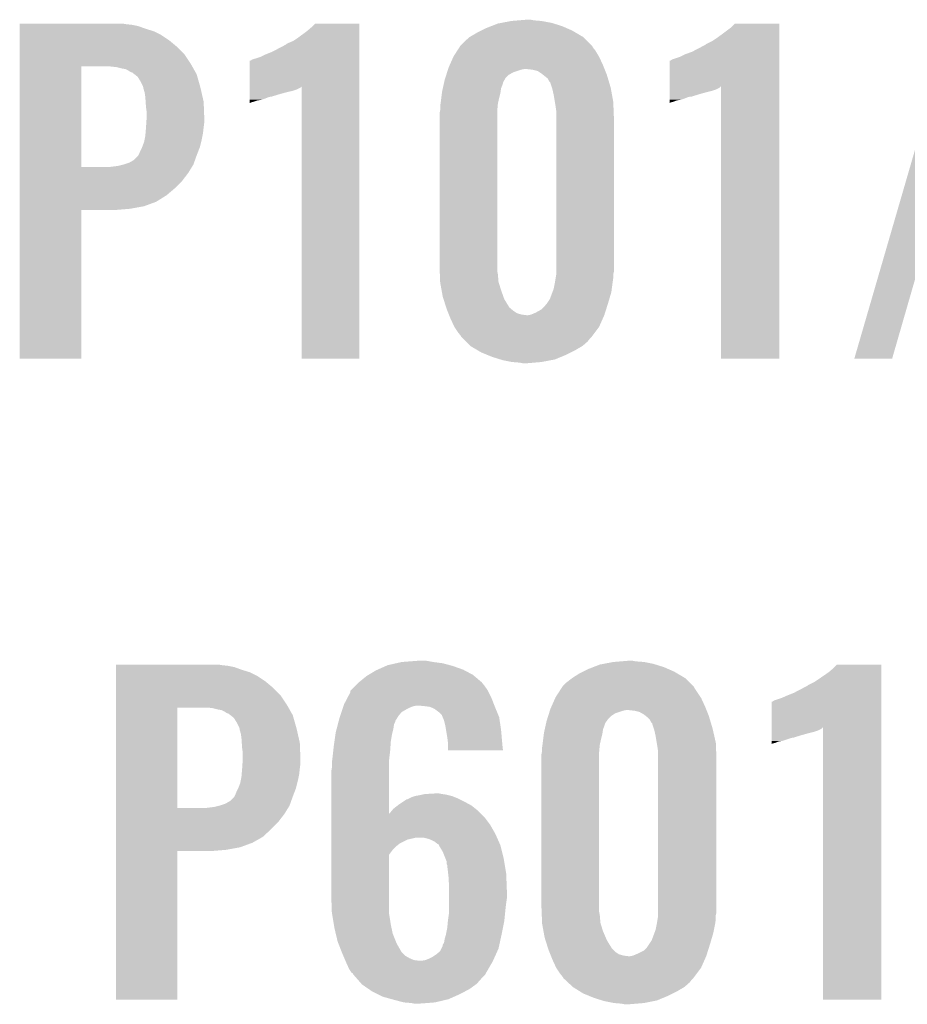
# Model space of a CAD drawing. Extents: x -9 to 122, y -9 to 65.
# Tile 214 of 256: x 103.53 to 107.05, y 23.17 to 27.07. Entities that reach past the tile are written whole.
import ezdxf

# ---------------------------------------------------------------- set-up
doc = ezdxf.new("R2010")
doc.units = 0
doc.layers.add('CLICKER_4_FOR_R7FA4M2A_V100_GTO', color=12, linetype='CONTINUOUS')

msp = doc.modelspace()

# ---------------------------------------------------------------- linework, layer by layer
at = {"layer": 'CLICKER_4_FOR_R7FA4M2A_V100_GTO'}
for points in [[(103.52788, 27.05608), (103.527882, 27.05862), (103.949498, 27.05608), (103.934262, 27.05862)], [(103.52788, 27.05354), (103.52788, 27.05608), (103.972358, 27.05354), (103.949498, 27.05608)], [(103.52788, 27.048458), (103.52788, 27.05354), (103.99776, 27.048458), (103.972358, 27.05354)], [(103.52788, 27.0383), (103.52788, 27.048458), (104.0257, 27.0383), (103.99776, 27.048458)], [(103.52788, 27.02814), (103.52788, 27.0383), (104.05872, 27.02814), (104.0257, 27.0383)], [(104.66578, 27.02814), (104.68356, 27.043378), (104.874058, 27.02814), (104.874058, 27.043378)], [(104.68356, 27.043378), (104.698782, 27.058598), (104.874058, 27.043378), (104.87406, 27.058598)], [(104.698782, 27.058598), (104.698806, 27.05862), (104.87406, 27.058598), (104.698806, 27.05862)], [(105.35666, 27.03068), (105.37698, 27.04084), (105.71734, 27.03068), (105.694118, 27.04084)], [(105.37698, 27.04084), (105.396574, 27.04846), (105.694118, 27.04084), (105.6767, 27.04846)], [(105.396574, 27.04846), (105.422702, 27.05862), (105.6767, 27.04846), (105.64419, 27.05862)], [(105.422702, 27.05862), (105.436036, 27.06116), (105.64419, 27.05862), (105.636062, 27.06116)], [(105.436036, 27.06116), (105.47604, 27.06878), (105.636062, 27.06116), (105.595422, 27.06878)], [(105.47604, 27.06878), (105.506518, 27.07132), (105.595422, 27.06878), (105.56494, 27.07132)], [(105.506518, 27.07132), (105.536998, 27.07386), (105.56494, 27.07132), (105.552242, 27.07386)], [(106.32694, 27.02814), (106.34726, 27.043382), (106.537758, 27.02814), (106.537758, 27.043382)], [(106.34726, 27.043382), (106.362482, 27.058598), (106.537758, 27.043382), (106.53776, 27.058598)], [(106.362482, 27.058598), (106.362506, 27.05862), (106.53776, 27.058598), (106.362506, 27.05862)], [(106.834946, 25.730228), (107.221028, 27.058592), (106.98479, 25.730228), (107.368334, 27.058592)], [(103.52788, 27.012898), (103.52788, 27.02814), (104.089202, 27.012898), (104.05872, 27.02814)], [(103.52788, 26.99258), (103.52788, 27.012898), (104.11968, 26.99258), (104.089202, 27.012898)], [(104.612442, 26.990042), (104.62768, 27.0002), (104.874058, 26.990042), (104.874058, 27.0002)], [(104.62768, 27.0002), (104.66578, 27.02814), (104.874058, 27.0002), (104.874058, 27.02814)], [(105.29062, 26.9875), (105.310936, 27.005278), (105.7783, 26.9875), (105.760522, 27.005278)], [(105.310936, 27.005278), (105.310942, 27.005282), (105.760522, 27.005278), (105.760516, 27.005282)], [(105.310942, 27.005282), (105.34142, 27.02306), (105.760516, 27.005282), (105.730294, 27.02306)], [(105.34142, 27.02306), (105.35666, 27.03068), (105.730294, 27.02306), (105.71734, 27.03068)], [(106.273602, 26.990042), (106.28884, 27.0002), (106.537758, 26.990042), (106.537758, 27.0002)], [(106.28884, 27.0002), (106.32694, 27.02814), (106.537758, 27.0002), (106.537758, 27.02814)], [(103.527878, 26.9367), (103.52788, 26.967182), (104.18064, 26.9367), (104.150158, 26.967182)], [(103.52788, 26.967182), (103.52788, 26.99258), (104.150158, 26.967182), (104.11968, 26.99258)], [(104.528622, 26.94686), (104.58196, 26.974802), (104.874058, 26.94686), (104.874058, 26.974802)], [(104.58196, 26.974802), (104.584504, 26.977342), (104.874058, 26.974802), (104.874058, 26.977342)], [(104.584504, 26.977342), (104.59466, 26.98242), (104.874058, 26.977342), (104.874058, 26.98242)], [(104.59466, 26.98242), (104.612442, 26.990042), (104.874058, 26.98242), (104.874058, 26.990042)], [(105.26223, 26.951938), (105.27045, 26.96464), (105.808782, 26.951938), (105.79862, 26.96464)], [(105.27045, 26.96464), (105.273734, 26.969716), (105.79862, 26.96464), (105.796082, 26.969716)], [(105.273734, 26.969716), (105.275382, 26.972262), (105.796082, 26.969716), (105.793538, 26.972262)], [(105.275382, 26.972262), (105.29062, 26.9875), (105.793538, 26.972262), (105.7783, 26.9875)], [(106.192322, 26.94686), (106.24566, 26.974802), (106.537758, 26.94686), (106.537758, 26.974802)], [(106.24566, 26.974802), (106.248204, 26.977342), (106.537758, 26.974802), (106.537758, 26.977342)], [(106.248204, 26.977342), (106.273602, 26.990042), (106.537758, 26.977342), (106.537758, 26.990042)], [(103.527878, 26.898602), (103.527878, 26.9367), (104.206038, 26.898602), (104.18064, 26.9367)], [(104.44988, 26.916382), (104.46766, 26.92146), (104.874056, 26.916382), (104.874056, 26.92146)], [(104.46766, 26.92146), (104.4829, 26.92654), (104.874056, 26.92146), (104.874056, 26.92654)], [(104.4829, 26.92654), (104.50322, 26.9367), (104.874056, 26.92654), (104.874056, 26.9367)], [(104.50322, 26.9367), (104.528622, 26.94686), (104.874056, 26.9367), (104.874058, 26.94686)], [(105.231636, 26.89352), (105.246312, 26.926538), (105.83926, 26.89352), (105.82402, 26.926538)], [(105.246312, 26.926538), (105.247442, 26.92908), (105.82402, 26.926538), (105.822496, 26.92908)], [(105.247442, 26.92908), (105.26223, 26.951938), (105.822496, 26.92908), (105.808782, 26.951938)], [(106.11358, 26.91638), (106.14406, 26.92654), (106.537756, 26.91638), (106.537756, 26.92654)], [(106.14406, 26.92654), (106.164382, 26.9367), (106.537756, 26.92654), (106.537756, 26.9367)], [(106.164382, 26.9367), (106.192322, 26.94686), (106.537756, 26.9367), (106.537758, 26.94686)], [(103.527872, 26.489682), (103.527878, 26.88844), (103.7717, 26.489682), (103.771722, 26.88844)], [(103.527878, 26.88844), (103.527878, 26.898602), (104.211756, 26.88844), (104.206038, 26.898602)], [(103.9114, 26.8859), (103.888538, 26.88844), (104.213184, 26.8859), (104.211756, 26.88844)], [(103.93172, 26.88082), (103.9114, 26.8859), (104.216042, 26.88082), (104.213184, 26.8859)], [(104.439728, 26.809664), (104.439742, 26.9113), (104.874054, 26.809664), (104.874056, 26.9113)], [(104.439742, 26.9113), (104.442266, 26.911304), (104.874056, 26.9113), (104.874056, 26.911304)], [(104.442266, 26.911304), (104.44988, 26.916382), (104.874056, 26.911304), (104.874056, 26.916382)], [(105.225514, 26.87828), (105.22712, 26.88336), (105.845358, 26.87828), (105.843326, 26.88336)], [(105.22712, 26.88336), (105.231636, 26.89352), (105.843326, 26.88336), (105.83926, 26.89352)], [(106.103428, 26.809664), (106.103442, 26.9113), (106.537754, 26.809664), (106.537756, 26.9113)], [(106.103442, 26.9113), (106.105966, 26.911304), (106.537756, 26.9113), (106.537756, 26.911304)], [(106.105966, 26.911304), (106.11358, 26.91638), (106.537756, 26.911304), (106.537756, 26.91638)], [(103.946962, 26.878278), (103.93172, 26.88082), (104.217472, 26.878278), (104.216042, 26.88082)], [(103.957122, 26.873198), (103.946962, 26.878278), (104.22033, 26.873198), (104.217472, 26.878278)], [(103.964742, 26.86812), (103.957122, 26.873198), (104.223186, 26.86812), (104.22033, 26.873198)], [(103.969824, 26.86558), (103.964742, 26.86812), (104.224616, 26.86558), (104.223186, 26.86812)], [(103.972366, 26.865576), (103.969824, 26.86558), (104.224618, 26.865576), (104.224616, 26.86558)], [(103.98216, 26.857958), (103.972366, 26.865576), (104.228902, 26.857958), (104.224618, 26.865576)], [(103.99522, 26.847796), (103.98216, 26.857958), (104.231806, 26.847796), (104.228902, 26.857958)], [(104.007918, 26.82748), (103.99522, 26.847796), (104.23761, 26.82748), (104.231806, 26.847796)], [(105.21188, 26.835098), (105.214286, 26.84272), (105.448824, 26.835098), (105.453182, 26.84272)], [(105.214286, 26.84272), (105.218296, 26.855422), (105.453182, 26.84272), (105.465882, 26.855422)], [(105.218296, 26.855422), (105.221504, 26.86558), (105.465882, 26.855422), (105.483662, 26.86558)], [(105.221504, 26.86558), (105.224712, 26.87574), (105.483662, 26.86558), (105.514142, 26.87574)], [(105.224712, 26.87574), (105.225514, 26.87828), (105.514142, 26.87574), (105.526842, 26.87828)], [(105.55986, 26.87574), (105.536998, 26.87828), (105.846374, 26.87574), (105.845358, 26.87828)], [(105.580184, 26.870658), (105.55986, 26.87574), (105.848406, 26.870658), (105.846374, 26.87574)], [(105.59542, 26.8605), (105.580184, 26.870658), (105.85247, 26.8605), (105.848406, 26.870658)], [(105.601768, 26.855422), (105.59542, 26.8605), (105.8545, 26.855422), (105.85247, 26.8605)], [(105.620822, 26.840176), (105.601768, 26.855422), (105.859074, 26.840176), (105.8545, 26.855422)], [(104.01554, 26.812238), (104.007918, 26.82748), (104.241966, 26.812238), (104.23761, 26.82748)], [(104.01808, 26.804622), (104.01554, 26.812238), (104.24414, 26.804622), (104.241966, 26.812238)], [(104.01808, 26.804616), (104.01808, 26.804622), (104.244142, 26.804616), (104.24414, 26.804622)], [(104.01808, 26.802076), (104.01808, 26.804616), (104.24472, 26.802076), (104.244142, 26.804616)], [(104.439726, 26.804618), (104.439728, 26.809664), (104.640376, 26.804618), (104.645422, 26.809664)], [(104.439726, 26.797), (104.439726, 26.804618), (104.625138, 26.797), (104.640376, 26.804618)], [(104.64546, 25.730222), (104.645422, 26.809664), (104.874038, 25.730222), (104.874054, 26.809664)], [(105.204542, 26.802082), (105.207364, 26.814778), (105.435402, 26.802082), (105.44048, 26.814778)], [(105.207364, 26.814778), (105.209058, 26.822404), (105.44048, 26.814778), (105.44302, 26.822404)], [(105.209058, 26.822404), (105.209622, 26.824944), (105.44302, 26.822404), (105.443022, 26.824944)], [(105.209622, 26.824944), (105.21188, 26.835098), (105.443022, 26.824944), (105.448824, 26.835098)], [(105.625902, 26.83002), (105.620822, 26.840176), (105.862122, 26.83002), (105.859074, 26.840176)], [(105.63098, 26.824934), (105.625902, 26.83002), (105.863648, 26.824934), (105.862122, 26.83002)], [(105.630982, 26.822398), (105.63098, 26.824934), (105.864408, 26.822398), (105.863648, 26.824934)], [(105.636908, 26.80462), (105.630982, 26.822398), (105.86974, 26.80462), (105.864408, 26.822398)], [(105.6386, 26.799538), (105.636908, 26.80462), (105.870664, 26.799538), (105.86974, 26.80462)], [(106.103426, 26.804618), (106.103428, 26.809664), (106.301536, 26.804618), (106.306582, 26.809664)], [(106.103426, 26.797), (106.103426, 26.804618), (106.286298, 26.797), (106.301536, 26.804618)], [(106.30662, 25.730222), (106.306582, 26.809664), (106.537738, 25.730222), (106.537754, 26.809664)], [(104.02316, 26.784298), (104.01808, 26.802076), (104.24876, 26.784298), (104.24472, 26.802076)], [(104.0257, 26.76652), (104.02316, 26.784298), (104.2528, 26.76652), (104.24876, 26.784298)], [(104.026886, 26.748738), (104.0257, 26.76652), (104.25684, 26.748738), (104.2528, 26.76652)], [(104.439722, 26.76906), (104.439724, 26.77922), (104.526076, 26.76906), (104.5591, 26.77922)], [(104.439722, 26.766518), (104.439722, 26.76906), (104.513378, 26.766518), (104.523538, 26.76906)], [(104.439722, 26.76144), (104.439722, 26.766518), (104.500682, 26.76144), (104.513378, 26.766518)], [(104.439724, 26.78684), (104.439726, 26.79192), (104.58704, 26.78684), (104.609898, 26.79192)], [(104.439724, 26.77922), (104.439724, 26.78684), (104.5591, 26.77922), (104.58704, 26.78684)], [(104.439726, 26.79192), (104.439726, 26.797), (104.609898, 26.79192), (104.625138, 26.797)], [(105.19664, 26.74874), (105.198544, 26.76398), (105.424392, 26.74874), (105.42778, 26.76398)], [(105.198544, 26.76398), (105.201084, 26.784302), (105.42778, 26.76398), (105.43286, 26.784302)], [(105.201084, 26.784302), (105.20172, 26.789378), (105.43286, 26.784302), (105.433584, 26.789378)], [(105.20172, 26.789378), (105.204542, 26.802082), (105.433584, 26.789378), (105.435402, 26.802082)], [(105.64368, 26.77668), (105.6386, 26.799538), (105.87482, 26.77668), (105.870664, 26.799538)], [(105.648338, 26.748738), (105.64368, 26.77668), (105.8799, 26.748738), (105.87482, 26.77668)], [(106.103422, 26.76906), (106.103424, 26.77922), (106.189776, 26.76906), (106.2228, 26.77922)], [(106.103422, 26.766518), (106.103422, 26.76906), (106.174538, 26.766518), (106.184698, 26.76906)], [(106.103422, 26.76144), (106.103422, 26.766518), (106.161842, 26.76144), (106.174538, 26.766518)], [(106.103424, 26.78684), (106.103426, 26.791922), (106.25074, 26.78684), (106.27106, 26.791922)], [(106.103424, 26.77922), (106.103424, 26.78684), (106.2228, 26.77922), (106.25074, 26.78684)], [(106.103426, 26.791922), (106.103426, 26.797), (106.27106, 26.791922), (106.286298, 26.797)], [(104.02824, 26.72842), (104.026886, 26.748738), (104.257622, 26.72842), (104.25684, 26.748738)], [(104.03078, 26.710638), (104.02824, 26.72842), (104.258306, 26.710638), (104.257622, 26.72842)], [(104.43972, 26.75636), (104.439722, 26.76144), (104.48544, 26.75636), (104.500682, 26.76144)], [(104.43972, 26.753818), (104.43972, 26.75636), (104.470198, 26.753818), (104.48544, 26.75636)], [(104.43972, 26.748742), (104.43972, 26.753818), (104.45496, 26.748742), (104.470198, 26.753818)], [(104.43972, 26.7462), (104.43972, 26.748742), (104.444798, 26.7462), (104.45496, 26.748742)], [(104.43972, 26.743696), (104.43972, 26.7462), (104.43972, 26.743696), (104.444798, 26.7462)], [(105.1941, 26.73096), (105.19555, 26.74112), (105.421776, 26.73096), (105.4227, 26.74112)], [(105.1941, 26.715722), (105.1941, 26.73096), (105.42039, 26.715722), (105.421776, 26.73096)], [(105.19555, 26.74112), (105.19664, 26.74874), (105.4227, 26.74112), (105.424392, 26.74874)], [(105.6513, 26.73096), (105.648338, 26.748738), (105.880612, 26.73096), (105.8799, 26.748738)], [(105.65384, 26.713178), (105.6513, 26.73096), (105.881324, 26.713178), (105.880612, 26.73096)], [(106.10342, 26.75636), (106.103422, 26.76144), (106.1466, 26.75636), (106.161842, 26.76144)], [(106.10342, 26.753818), (106.10342, 26.75636), (106.131358, 26.753818), (106.1466, 26.75636)], [(106.10342, 26.74874), (106.10342, 26.753818), (106.118658, 26.74874), (106.131358, 26.753818)], [(106.10342, 26.7462), (106.10342, 26.74874), (106.108498, 26.7462), (106.118658, 26.74874)], [(106.10342, 26.743696), (106.10342, 26.7462), (106.10342, 26.743696), (106.108498, 26.7462)], [(104.03078, 26.6827), (104.03078, 26.710638), (104.25938, 26.6827), (104.258306, 26.710638)], [(105.19156, 26.703022), (105.19359, 26.71318), (105.42016, 26.703022), (105.42016, 26.71318)], [(105.19156, 26.09596), (105.19156, 26.703022), (105.42016, 26.09596), (105.42016, 26.703022)], [(105.19359, 26.71318), (105.1941, 26.715722), (105.42016, 26.71318), (105.42039, 26.715722)], [(105.65384, 26.68524), (105.65384, 26.713178), (105.88244, 26.68524), (105.881324, 26.713178)], [(104.02824, 26.6446), (104.028408, 26.64714), (104.256556, 26.6446), (104.25684, 26.64714)], [(104.028408, 26.64714), (104.029764, 26.66746), (104.25684, 26.64714), (104.25938, 26.66746)], [(104.029764, 26.66746), (104.03078, 26.6827), (104.25938, 26.66746), (104.25938, 26.6827)], [(105.65384, 26.075638), (105.65384, 26.68524), (105.88244, 26.075638), (105.88244, 26.68524)], [(104.02265, 26.59888), (104.0257, 26.614118), (104.24922, 26.59888), (104.252266, 26.614118)], [(104.0257, 26.614118), (104.026546, 26.624282), (104.252266, 26.614118), (104.2543, 26.624282)], [(104.026546, 26.624282), (104.02824, 26.6446), (104.2543, 26.624282), (104.256556, 26.6446)], [(104.013, 26.5684), (104.020618, 26.588718), (104.241598, 26.5684), (104.246678, 26.588718)], [(104.020618, 26.588718), (104.02265, 26.59888), (104.246678, 26.588718), (104.24922, 26.59888)], [(103.979978, 26.517598), (103.997758, 26.53538), (104.222548, 26.517598), (104.2289, 26.53538)], [(103.997758, 26.53538), (104.0003, 26.54046), (104.2289, 26.53538), (104.230852, 26.54046)], [(104.0003, 26.54046), (104.00538, 26.55316), (104.230852, 26.54046), (104.235736, 26.55316)], [(104.00538, 26.55316), (104.012998, 26.568398), (104.235736, 26.55316), (104.241598, 26.568398)], [(104.012998, 26.568398), (104.013, 26.5684), (104.241598, 26.568398), (104.241598, 26.5684)], [(103.878378, 26.48966), (103.919018, 26.49474), (104.209948, 26.48966), (104.213074, 26.49474)], [(103.919018, 26.49474), (103.939324, 26.499818), (104.213074, 26.49474), (104.2162, 26.499818)], [(103.939324, 26.499818), (103.93934, 26.499822), (104.2162, 26.499818), (104.2162, 26.499822)], [(103.93934, 26.499822), (103.962198, 26.50744), (104.2162, 26.499822), (104.21892, 26.50744)], [(103.962198, 26.50744), (103.979978, 26.517598), (104.21892, 26.50744), (104.222548, 26.517598)], [(103.52787, 26.43378), (103.527872, 26.4668), (104.170478, 26.43378), (104.19588, 26.4668)], [(103.527872, 26.48966), (103.527872, 26.489682), (103.878378, 26.48966), (103.7717, 26.489682)], [(103.527872, 26.4668), (103.527872, 26.48966), (104.19588, 26.4668), (104.209948, 26.48966)], [(103.52787, 26.40584), (103.52787, 26.43378), (104.14254, 26.40584), (104.170478, 26.43378)], [(103.52787, 26.3779), (103.52787, 26.40584), (104.109518, 26.3779), (104.14254, 26.40584)], [(103.52787, 26.3525), (103.52787, 26.3779), (104.06888, 26.3525), (104.109518, 26.3779)], [(103.52787, 26.33472), (103.52787, 26.3525), (104.020618, 26.33472), (104.06888, 26.3525)], [(103.52786, 25.730222), (103.527868, 26.319458), (103.771678, 25.730222), (103.7717, 26.319458)], [(103.527868, 26.32456), (103.52787, 26.33472), (103.964742, 26.32456), (104.020618, 26.33472)], [(103.527868, 26.31948), (103.527868, 26.32456), (103.903782, 26.31948), (103.964742, 26.32456)], [(103.527868, 26.319458), (103.527868, 26.31948), (103.7717, 26.319458), (103.903782, 26.31948)], [(105.192272, 26.078182), (105.19156, 26.09596), (105.42016, 26.078182), (105.42016, 26.09596)], [(105.19278, 26.065482), (105.192272, 26.078182), (105.4227, 26.065482), (105.42016, 26.078182)], [(105.194, 26.035002), (105.19278, 26.065482), (105.42524, 26.035002), (105.4227, 26.065482)], [(105.651722, 26.05024), (105.65384, 26.062938), (105.8799, 26.05024), (105.8799, 26.062938)], [(105.65384, 26.065478), (105.65384, 26.075638), (105.8799, 26.065478), (105.88244, 26.075638)], [(105.65384, 26.062938), (105.65384, 26.065478), (105.8799, 26.062938), (105.8799, 26.065478)], [(105.1941, 26.032462), (105.194, 26.035002), (105.426022, 26.032462), (105.42524, 26.035002)], [(105.199642, 26.00198), (105.1941, 26.032462), (105.4354, 26.00198), (105.426022, 26.032462)], [(105.643678, 26.007058), (105.64876, 26.03246), (105.873972, 26.007058), (105.87736, 26.03246)], [(105.64876, 26.03246), (105.651722, 26.05024), (105.87736, 26.03246), (105.8799, 26.05024)], [(105.20426, 25.97658), (105.199642, 26.00198), (105.444472, 25.97658), (105.4354, 26.00198)], [(105.628438, 25.966418), (105.638914, 25.994358), (105.86406, 25.966418), (105.87228, 25.994358)], [(105.638914, 25.994358), (105.643678, 26.007058), (105.87228, 25.994358), (105.873972, 26.007058)], [(105.20747, 25.96642), (105.20426, 25.97658), (105.4481, 25.96642), (105.444472, 25.97658)], [(105.217894, 25.933404), (105.20747, 25.96642), (105.468418, 25.933404), (105.4481, 25.96642)], [(105.605582, 25.935942), (105.61828, 25.95118), (105.854768, 25.935942), (105.85958, 25.95118)], [(105.61828, 25.95118), (105.628438, 25.966418), (105.85958, 25.95118), (105.86406, 25.966418)], [(105.2195, 25.928318), (105.217894, 25.933404), (105.474522, 25.928318), (105.468418, 25.933404)], [(105.222548, 25.9207), (105.2195, 25.928318), (105.48366, 25.9207), (105.474522, 25.928318)], [(105.226612, 25.910542), (105.222548, 25.9207), (105.498896, 25.910542), (105.48366, 25.9207)], [(105.228644, 25.90546), (105.226612, 25.910542), (105.516678, 25.90546), (105.498896, 25.910542)], [(105.554778, 25.90546), (105.57256, 25.91308), (105.845142, 25.90546), (105.847548, 25.91308)], [(105.57256, 25.91308), (105.595418, 25.925778), (105.847548, 25.91308), (105.851558, 25.925778)], [(105.595418, 25.925778), (105.605582, 25.935942), (105.851558, 25.925778), (105.854768, 25.935942)], [(105.22966, 25.90292), (105.228644, 25.90546), (105.537, 25.90292), (105.516678, 25.90546)], [(105.23474, 25.89022), (105.22966, 25.90292), (105.838694, 25.89022), (105.84434, 25.90292)], [(105.24998, 25.8572), (105.23474, 25.89022), (105.824018, 25.8572), (105.838694, 25.89022)], [(105.542078, 25.90292), (105.554778, 25.90546), (105.84434, 25.90292), (105.845142, 25.90546)], [(105.26522, 25.83434), (105.24998, 25.8572), (105.806872, 25.83434), (105.824018, 25.8572)], [(105.27538, 25.82164), (105.26522, 25.83434), (105.797348, 25.82164), (105.806872, 25.83434)], [(105.277918, 25.816564), (105.27538, 25.82164), (105.79354, 25.816564), (105.797348, 25.82164)], [(105.277922, 25.81656), (105.277918, 25.816564), (105.793538, 25.81656), (105.79354, 25.816564)], [(105.283004, 25.811478), (105.277922, 25.81656), (105.788458, 25.811478), (105.793538, 25.81656)], [(105.295704, 25.798778), (105.283004, 25.811478), (105.7783, 25.798778), (105.788458, 25.811478)], [(105.313478, 25.781002), (105.295704, 25.798778), (105.757982, 25.781002), (105.7783, 25.798778)], [(105.313486, 25.780998), (105.313478, 25.781002), (105.757978, 25.780998), (105.757982, 25.781002)], [(105.343706, 25.76322), (105.313486, 25.780998), (105.7275, 25.76322), (105.757978, 25.780998)], [(105.356658, 25.7556), (105.343706, 25.76322), (105.71226, 25.7556), (105.7275, 25.76322)], [(105.381332, 25.74544), (105.356658, 25.7556), (105.69194, 25.74544), (105.71226, 25.7556)], [(103.771678, 25.7302), (103.52786, 25.730222), (103.771678, 25.7302), (103.771678, 25.730222)], [(104.874038, 25.7302), (104.64546, 25.730222), (104.874038, 25.7302), (104.874038, 25.730222)], [(105.39984, 25.737818), (105.381332, 25.74544), (105.673428, 25.737818), (105.69194, 25.74544)], [(105.43235, 25.72766), (105.39984, 25.737818), (105.648758, 25.72766), (105.673428, 25.737818)], [(105.440478, 25.72512), (105.43235, 25.72766), (105.635422, 25.72512), (105.648758, 25.72766)], [(105.478578, 25.7175), (105.440478, 25.72512), (105.59542, 25.7175), (105.635422, 25.72512)], [(105.50906, 25.71496), (105.478578, 25.7175), (105.56621, 25.71496), (105.59542, 25.7175)], [(105.521758, 25.71242), (105.50906, 25.71496), (105.537002, 25.71242), (105.56621, 25.71496)], [(106.537738, 25.7302), (106.30662, 25.730222), (106.537738, 25.7302), (106.537738, 25.730222)], [(106.984782, 25.7302), (106.834946, 25.730228), (106.984782, 25.7302), (106.98479, 25.730228)], [(103.90888, 24.51608), (103.908882, 24.51862), (104.330498, 24.51608), (104.315262, 24.51862)], [(103.90888, 24.51354), (103.90888, 24.51608), (104.353358, 24.51354), (104.330498, 24.51608)], [(103.90888, 24.508458), (103.90888, 24.51354), (104.37876, 24.508458), (104.353358, 24.51354)], [(103.90888, 24.4983), (103.90888, 24.508458), (104.4067, 24.4983), (104.37876, 24.508458)], [(104.945816, 24.4983), (104.980106, 24.51354), (105.285542, 24.4983), (105.24236, 24.51354)], [(104.980106, 24.51354), (104.985822, 24.51608), (105.24236, 24.51354), (105.232836, 24.51608)], [(104.985822, 24.51608), (105.019348, 24.5237), (105.232836, 24.51608), (105.204262, 24.5237)], [(105.019348, 24.5237), (105.0417, 24.52878), (105.204262, 24.5237), (105.16616, 24.52878)], [(105.0417, 24.52878), (105.107738, 24.53386), (105.16616, 24.52878), (105.138222, 24.53386)], [(105.78084, 24.50084), (105.800434, 24.50846), (106.097978, 24.50084), (106.08056, 24.50846)], [(105.800434, 24.50846), (105.826562, 24.51862), (106.08056, 24.50846), (106.04805, 24.51862)], [(105.826562, 24.51862), (105.839896, 24.52116), (106.04805, 24.51862), (106.039922, 24.52116)], [(105.839896, 24.52116), (105.8799, 24.52878), (106.039922, 24.52116), (106.001822, 24.52878)], [(105.8799, 24.52878), (105.910378, 24.53132), (106.001822, 24.52878), (105.9688, 24.53132)], [(105.910378, 24.53132), (105.940858, 24.53386), (105.9688, 24.53132), (105.956102, 24.53386)], [(106.733342, 24.48814), (106.75112, 24.503378), (106.941618, 24.48814), (106.941618, 24.503378)], [(106.75112, 24.503378), (106.766342, 24.518598), (106.941618, 24.503378), (106.94162, 24.518598)], [(106.766342, 24.518598), (106.766366, 24.51862), (106.94162, 24.518598), (106.766366, 24.51862)], [(103.90888, 24.48814), (103.90888, 24.4983), (104.43972, 24.48814), (104.4067, 24.4983)], [(103.90888, 24.472898), (103.90888, 24.48814), (104.470202, 24.472898), (104.43972, 24.48814)], [(103.90888, 24.45258), (103.90888, 24.472898), (104.50068, 24.45258), (104.470202, 24.472898)], [(104.874062, 24.450042), (104.902002, 24.472902), (105.356658, 24.450042), (105.32964, 24.472902)], [(104.902002, 24.472902), (104.910466, 24.47798), (105.32964, 24.472902), (105.323638, 24.47798)], [(104.910466, 24.47798), (104.940102, 24.49576), (105.323638, 24.47798), (105.290304, 24.49576)], [(104.940102, 24.49576), (104.945816, 24.4983), (105.290304, 24.49576), (105.285542, 24.4983)], [(105.694482, 24.4475), (105.717336, 24.465278), (106.18216, 24.4475), (106.164382, 24.465278)], [(105.717336, 24.465278), (105.71734, 24.46528), (106.164382, 24.465278), (106.16438, 24.46528)], [(105.71734, 24.46528), (105.745282, 24.48306), (106.16438, 24.46528), (106.134154, 24.48306)], [(105.745282, 24.48306), (105.76052, 24.49068), (106.134154, 24.48306), (106.1212, 24.49068)], [(105.76052, 24.49068), (105.78084, 24.50084), (106.1212, 24.49068), (106.097978, 24.50084)], [(106.6927, 24.4602), (106.733342, 24.48814), (106.941618, 24.4602), (106.941618, 24.48814)], [(103.908878, 24.3967), (103.90888, 24.427182), (104.56164, 24.3967), (104.531158, 24.427182)], [(103.90888, 24.427182), (103.90888, 24.45258), (104.531158, 24.427182), (104.50068, 24.45258)], [(104.841038, 24.417018), (104.85882, 24.4348), (105.38206, 24.417018), (105.36936, 24.4348)], [(104.85882, 24.4348), (104.871518, 24.447498), (105.36936, 24.4348), (105.359202, 24.447498)], [(104.871518, 24.447498), (104.87406, 24.45004), (105.359202, 24.447498), (105.35666, 24.45004)], [(104.87406, 24.45004), (104.874062, 24.450042), (105.35666, 24.45004), (105.356658, 24.450042)], [(105.651302, 24.38908), (105.674308, 24.424638), (106.226188, 24.38908), (106.202482, 24.424638)], [(105.674308, 24.424638), (105.677594, 24.429716), (106.202482, 24.424638), (106.199942, 24.429716)], [(105.677594, 24.429716), (105.679242, 24.432262), (106.199942, 24.429716), (106.197398, 24.432262)], [(105.679242, 24.432262), (105.694482, 24.4475), (106.197398, 24.432262), (106.18216, 24.4475)], [(106.596182, 24.40686), (106.64952, 24.434802), (106.941618, 24.40686), (106.941618, 24.434802)], [(106.64952, 24.434802), (106.652064, 24.437342), (106.941618, 24.434802), (106.941618, 24.437342)], [(106.652064, 24.437342), (106.677462, 24.450042), (106.941618, 24.437342), (106.941618, 24.450042)], [(106.677462, 24.450042), (106.6927, 24.4602), (106.941618, 24.450042), (106.941618, 24.4602)], [(103.908878, 24.358602), (103.908878, 24.3967), (104.587038, 24.358602), (104.56164, 24.3967)], [(104.8131, 24.361142), (104.826466, 24.38654), (105.40707, 24.361142), (105.3973, 24.38654)], [(104.826466, 24.38654), (104.8385, 24.409404), (105.3973, 24.38654), (105.385868, 24.409404)], [(104.8385, 24.409404), (104.838506, 24.414486), (105.385868, 24.409404), (105.383328, 24.414486)], [(104.838506, 24.414486), (104.841038, 24.417018), (105.383328, 24.414486), (105.38206, 24.417018)], [(105.635496, 24.35352), (105.650172, 24.38654), (106.24312, 24.35352), (106.22788, 24.38654)], [(105.650172, 24.38654), (105.651302, 24.38908), (106.22788, 24.38654), (106.226188, 24.38908)], [(106.51744, 24.37638), (106.547918, 24.38654), (106.941616, 24.37638), (106.941616, 24.38654)], [(106.547918, 24.38654), (106.57078, 24.3967), (106.941616, 24.38654), (106.941616, 24.3967)], [(106.57078, 24.3967), (106.596182, 24.40686), (106.941616, 24.3967), (106.941618, 24.40686)], [(103.908872, 23.949682), (103.908878, 24.34844), (104.1527, 23.949682), (104.152722, 24.34844)], [(103.908878, 24.34844), (103.908878, 24.358602), (104.592756, 24.34844), (104.587038, 24.358602)], [(104.2924, 24.3459), (104.272078, 24.34844), (104.594184, 24.3459), (104.592756, 24.34844)], [(104.31272, 24.34082), (104.2924, 24.3459), (104.597042, 24.34082), (104.594184, 24.3459)], [(104.806326, 24.34082), (104.808866, 24.34844), (105.059482, 24.34082), (105.07472, 24.34844)], [(104.808866, 24.34844), (104.810558, 24.353518), (105.07472, 24.34844), (105.087418, 24.353518)], [(104.810558, 24.353518), (104.811406, 24.35606), (105.087418, 24.353518), (105.100118, 24.35606)], [(104.811406, 24.35606), (104.8131, 24.361142), (105.409024, 24.35606), (105.40707, 24.361142)], [(105.13568, 24.35352), (105.110282, 24.35606), (105.41, 24.35352), (105.409024, 24.35606)], [(105.153456, 24.35098), (105.13568, 24.35352), (105.411046, 24.35098), (105.41, 24.35352)], [(105.171238, 24.34336), (105.153456, 24.35098), (105.414184, 24.34336), (105.411046, 24.35098)], [(105.63098, 24.34336), (105.635496, 24.35352), (106.247186, 24.34336), (106.24312, 24.35352)], [(106.507288, 24.269664), (106.507302, 24.3713), (106.941614, 24.269664), (106.941616, 24.3713)], [(106.507302, 24.3713), (106.509826, 24.371304), (106.941616, 24.3713), (106.941616, 24.371304)], [(106.509826, 24.371304), (106.51744, 24.37638), (106.941616, 24.371304), (106.941616, 24.37638)], [(104.327962, 24.338278), (104.31272, 24.34082), (104.598472, 24.338278), (104.597042, 24.34082)], [(104.338122, 24.333198), (104.327962, 24.338278), (104.60133, 24.333198), (104.598472, 24.338278)], [(104.345742, 24.32812), (104.338122, 24.333198), (104.604186, 24.32812), (104.60133, 24.333198)], [(104.350824, 24.32558), (104.345742, 24.32812), (104.605616, 24.32558), (104.604186, 24.32812)], [(104.353366, 24.325576), (104.350824, 24.32558), (104.605618, 24.325576), (104.605616, 24.32558)], [(104.36316, 24.317958), (104.353366, 24.325576), (104.609902, 24.317958), (104.605618, 24.325576)], [(104.37622, 24.307796), (104.36316, 24.317958), (104.612806, 24.307796), (104.609902, 24.317958)], [(104.388918, 24.28748), (104.37622, 24.307796), (104.61861, 24.28748), (104.612806, 24.307796)], [(104.792004, 24.295096), (104.79532, 24.3078), (105.0163, 24.295096), (105.024238, 24.3078)], [(104.79532, 24.3078), (104.797858, 24.315418), (105.024238, 24.3078), (105.029, 24.315418)], [(104.797858, 24.315418), (104.802938, 24.330656), (105.029, 24.315418), (105.0417, 24.330656)], [(104.802938, 24.330656), (104.806326, 24.34082), (105.0417, 24.330656), (105.059482, 24.34082)], [(105.191558, 24.32812), (105.171238, 24.34336), (105.420458, 24.32812), (105.414184, 24.34336)], [(105.201714, 24.317966), (105.191558, 24.32812), (105.42464, 24.317966), (105.420458, 24.32812)], [(105.20172, 24.315424), (105.201714, 24.317966), (105.425686, 24.315424), (105.42464, 24.317966)], [(105.2039, 24.310336), (105.20172, 24.315424), (105.42778, 24.310336), (105.425686, 24.315424)], [(105.209338, 24.297642), (105.2039, 24.310336), (105.429686, 24.297642), (105.42778, 24.310336)], [(105.618146, 24.302722), (105.622156, 24.31542), (105.859582, 24.302722), (105.87228, 24.31542)], [(105.622156, 24.31542), (105.625364, 24.32558), (105.87228, 24.31542), (105.88752, 24.32558)], [(105.625364, 24.32558), (105.628572, 24.33574), (105.88752, 24.32558), (105.918002, 24.33574)], [(105.628572, 24.33574), (105.629374, 24.33828), (105.918002, 24.33574), (105.930702, 24.33828)], [(105.629374, 24.33828), (105.63098, 24.34336), (106.249218, 24.33828), (106.247186, 24.34336)], [(105.96372, 24.33574), (105.940858, 24.33828), (106.250234, 24.33574), (106.249218, 24.33828)], [(105.984042, 24.33066), (105.96372, 24.33574), (106.252266, 24.33066), (106.250234, 24.33574)], [(106.001818, 24.3205), (105.984042, 24.33066), (106.25633, 24.3205), (106.252266, 24.33066)], [(106.008168, 24.315422), (106.001818, 24.3205), (106.25836, 24.315422), (106.25633, 24.3205)], [(106.01452, 24.31034), (106.008168, 24.315422), (106.259886, 24.31034), (106.25836, 24.315422)], [(106.024682, 24.300176), (106.01452, 24.31034), (106.262934, 24.300176), (106.259886, 24.31034)], [(104.39654, 24.272238), (104.388918, 24.28748), (104.622966, 24.272238), (104.61861, 24.28748)], [(104.39908, 24.264622), (104.39654, 24.272238), (104.62514, 24.264622), (104.622966, 24.272238)], [(104.784054, 24.26462), (104.788692, 24.282396), (105.00868, 24.26462), (105.01122, 24.282396)], [(104.788692, 24.282396), (104.791342, 24.292556), (105.01122, 24.282396), (105.016298, 24.292556)], [(104.791342, 24.292556), (104.792004, 24.295096), (105.016298, 24.292556), (105.0163, 24.295096)], [(105.21442, 24.27732), (105.209338, 24.297642), (105.432734, 24.27732), (105.429686, 24.297642)], [(105.217384, 24.25954), (105.21442, 24.27732), (105.4354, 24.25954), (105.432734, 24.27732)], [(105.608402, 24.262082), (105.611224, 24.274778), (105.839262, 24.262082), (105.84434, 24.274778)], [(105.611224, 24.274778), (105.612918, 24.282404), (105.84434, 24.274778), (105.84688, 24.282404)], [(105.612918, 24.282404), (105.613484, 24.284946), (105.84688, 24.282404), (105.846884, 24.284946)], [(105.613484, 24.284946), (105.61574, 24.295098), (105.846884, 24.284946), (105.854134, 24.295098)], [(105.61574, 24.295098), (105.618146, 24.302722), (105.854134, 24.295098), (105.859582, 24.302722)], [(106.029762, 24.29002), (106.024682, 24.300176), (106.265982, 24.29002), (106.262934, 24.300176)], [(106.03484, 24.284934), (106.029762, 24.29002), (106.267508, 24.284934), (106.265982, 24.29002)], [(106.034842, 24.282398), (106.03484, 24.284934), (106.268268, 24.282398), (106.267508, 24.284934)], [(106.040768, 24.26462), (106.034842, 24.282398), (106.2736, 24.26462), (106.268268, 24.282398)], [(106.507286, 24.264618), (106.507288, 24.269664), (106.705396, 24.264618), (106.710442, 24.269664)], [(106.71048, 23.190222), (106.710442, 24.269664), (106.941598, 23.190222), (106.941614, 24.269664)], [(104.39908, 24.264616), (104.39908, 24.264622), (104.625142, 24.264616), (104.62514, 24.264622)], [(104.39908, 24.262076), (104.39908, 24.264616), (104.62572, 24.262076), (104.625142, 24.264616)], [(104.40416, 24.244298), (104.39908, 24.262076), (104.62976, 24.244298), (104.62572, 24.262076)], [(104.4067, 24.22652), (104.40416, 24.244298), (104.6338, 24.22652), (104.62976, 24.244298)], [(104.775, 24.213822), (104.779354, 24.2443), (104.99852, 24.213822), (105.0036, 24.2443)], [(104.779354, 24.2443), (104.78008, 24.249382), (105.0036, 24.2443), (105.00487, 24.249382)], [(104.78008, 24.249382), (104.784054, 24.26462), (105.00487, 24.249382), (105.00868, 24.26462)], [(105.22204, 24.2316), (105.217384, 24.25954), (105.43783, 24.2316), (105.4354, 24.25954)], [(105.22458, 24.21128), (105.22204, 24.2316), (105.439598, 24.21128), (105.43783, 24.2316)], [(105.602404, 24.22398), (105.604944, 24.244302), (105.83164, 24.22398), (105.83672, 24.244302)], [(105.604944, 24.244302), (105.60558, 24.249378), (105.83672, 24.244302), (105.837444, 24.249378)], [(105.60558, 24.249378), (105.608402, 24.262082), (105.837444, 24.249378), (105.839262, 24.262082)], [(106.04246, 24.259538), (106.040768, 24.26462), (106.274756, 24.259538), (106.2736, 24.26462)], [(106.04754, 24.23668), (106.04246, 24.259538), (106.27995, 24.23668), (106.274756, 24.259538)], [(106.052198, 24.208738), (106.04754, 24.23668), (106.2863, 24.208738), (106.27995, 24.23668)], [(106.507282, 24.22906), (106.507284, 24.23922), (106.593636, 24.22906), (106.62666, 24.23922)], [(106.507282, 24.22652), (106.507282, 24.22906), (106.580942, 24.22652), (106.591098, 24.22906)], [(106.507284, 24.24684), (106.507286, 24.251922), (106.6546, 24.24684), (106.67492, 24.251922)], [(106.507284, 24.23922), (106.507284, 24.24684), (106.62666, 24.23922), (106.6546, 24.24684)], [(106.507286, 24.257), (106.507286, 24.264618), (106.690158, 24.257), (106.705396, 24.264618)], [(106.507286, 24.251922), (106.507286, 24.257), (106.67492, 24.251922), (106.690158, 24.257)], [(104.407886, 24.208738), (104.4067, 24.22652), (104.63784, 24.208738), (104.6338, 24.22652)], [(104.40924, 24.18842), (104.407886, 24.208738), (104.638622, 24.18842), (104.63784, 24.208738)], [(104.770484, 24.17826), (104.77246, 24.19604), (104.99598, 24.17826), (104.997248, 24.19604)], [(104.77246, 24.19604), (104.775, 24.213822), (104.997248, 24.19604), (104.99852, 24.213822)], [(105.22458, 24.20112), (105.22458, 24.21128), (105.44048, 24.20112), (105.439598, 24.21128)], [(105.22458, 24.178282), (105.22458, 24.20112), (105.442994, 24.178282), (105.44048, 24.20112)], [(105.59796, 24.19096), (105.59941, 24.20112), (105.825636, 24.19096), (105.82656, 24.20112)], [(105.59796, 24.175722), (105.59796, 24.19096), (105.82425, 24.175722), (105.825636, 24.19096)], [(105.59941, 24.20112), (105.6005, 24.20874), (105.82656, 24.20112), (105.828252, 24.20874)], [(105.6005, 24.20874), (105.602404, 24.22398), (105.828252, 24.20874), (105.83164, 24.22398)], [(106.05516, 24.19096), (106.052198, 24.208738), (106.287012, 24.19096), (106.2863, 24.208738)], [(106.0577, 24.173178), (106.05516, 24.19096), (106.287724, 24.173178), (106.287012, 24.19096)], [(106.50728, 24.21636), (106.507282, 24.22652), (106.55046, 24.21636), (106.580942, 24.22652)], [(106.50728, 24.213818), (106.50728, 24.21636), (106.535218, 24.213818), (106.55046, 24.21636)], [(106.50728, 24.20874), (106.50728, 24.213818), (106.522518, 24.20874), (106.535218, 24.213818)], [(106.50728, 24.2062), (106.50728, 24.20874), (106.512358, 24.2062), (106.522518, 24.20874)], [(106.50728, 24.203696), (106.50728, 24.2062), (106.50728, 24.203696), (106.512358, 24.2062)], [(104.41178, 24.170638), (104.40924, 24.18842), (104.639306, 24.170638), (104.638622, 24.18842)], [(104.41178, 24.1427), (104.41178, 24.170638), (104.64038, 24.1427), (104.639306, 24.170638)], [(104.765474, 24.135078), (104.76738, 24.15032), (104.9909, 24.135078), (104.992692, 24.15032)], [(104.76738, 24.15032), (104.770484, 24.17826), (104.992692, 24.15032), (104.99598, 24.17826)], [(105.442996, 24.17826), (105.22458, 24.178282), (105.442996, 24.17826), (105.442994, 24.178282)], [(105.59542, 24.163022), (105.59745, 24.17318), (105.82402, 24.163022), (105.82402, 24.17318)], [(105.59542, 23.55596), (105.59542, 24.163022), (105.82402, 23.55596), (105.82402, 24.163022)], [(105.59745, 24.17318), (105.59796, 24.175722), (105.82402, 24.17318), (105.82425, 24.175722)], [(106.0577, 24.14524), (106.0577, 24.173178), (106.28884, 24.14524), (106.287724, 24.173178)], [(104.409408, 24.10714), (104.410764, 24.12746), (104.63784, 24.10714), (104.64038, 24.12746)], [(104.410764, 24.12746), (104.41178, 24.1427), (104.64038, 24.12746), (104.64038, 24.1427)], [(104.76484, 24.13), (104.765474, 24.135078), (104.990902, 24.13), (104.9909, 24.135078)], [(104.76484, 24.109682), (104.76484, 24.13), (104.990906, 24.109682), (104.990902, 24.13)], [(106.0577, 23.535638), (106.0577, 24.14524), (106.28884, 23.535638), (106.28884, 24.14524)], [(104.40365, 24.05888), (104.4067, 24.074118), (104.63022, 24.05888), (104.633266, 24.074118)], [(104.4067, 24.074118), (104.407546, 24.084282), (104.633266, 24.074118), (104.6353, 24.084282)], [(104.407546, 24.084282), (104.40924, 24.1046), (104.6353, 24.084282), (104.637556, 24.1046)], [(104.40924, 24.1046), (104.409408, 24.10714), (104.637556, 24.1046), (104.63784, 24.10714)], [(104.7623, 24.094442), (104.76484, 24.109682), (104.990908, 24.094442), (104.990906, 24.109682)], [(104.7623, 23.926836), (104.7623, 24.094442), (104.990938, 23.926836), (104.990908, 24.094442)], [(104.394, 24.0284), (104.401618, 24.048718), (104.622598, 24.0284), (104.627678, 24.048718)], [(104.401618, 24.048718), (104.40365, 24.05888), (104.627678, 24.048718), (104.63022, 24.05888)], [(104.360978, 23.977598), (104.378758, 23.99538), (104.603548, 23.977598), (104.6099, 23.99538)], [(104.378758, 23.99538), (104.3813, 24.00046), (104.6099, 23.99538), (104.611852, 24.00046)], [(104.3813, 24.00046), (104.38638, 24.01316), (104.611852, 24.00046), (104.616736, 24.01316)], [(104.38638, 24.01316), (104.393998, 24.028398), (104.616736, 24.01316), (104.622598, 24.028398)], [(104.393998, 24.028398), (104.394, 24.0284), (104.622598, 24.028398), (104.622598, 24.0284)], [(105.079802, 23.99284), (105.095034, 23.997918), (105.25252, 23.99284), (105.239822, 23.997918)], [(105.095034, 23.997918), (105.09504, 23.99792), (105.239822, 23.997918), (105.239816, 23.99792)], [(105.09504, 23.99792), (105.11028, 24.00046), (105.239816, 23.99792), (105.229658, 24.00046)], [(105.11028, 24.00046), (105.12171, 24.003), (105.229658, 24.00046), (105.2195, 24.003)], [(105.12171, 24.003), (105.13314, 24.00554), (105.2195, 24.003), (105.20172, 24.00554)], [(105.13314, 24.00554), (105.176318, 24.00808), (105.20172, 24.00554), (105.189022, 24.00808)], [(104.300018, 23.95474), (104.320324, 23.959818), (104.594074, 23.95474), (104.5972, 23.959818)], [(104.320324, 23.959818), (104.32034, 23.959822), (104.5972, 23.959818), (104.5972, 23.959822)], [(104.32034, 23.959822), (104.343198, 23.96744), (104.5972, 23.959822), (104.59992, 23.96744)], [(104.343198, 23.96744), (104.360978, 23.977598), (104.59992, 23.96744), (104.603548, 23.977598)], [(105.008682, 23.947122), (105.025008, 23.95982), (105.334432, 23.947122), (105.318558, 23.95982)], [(105.025008, 23.95982), (105.03154, 23.9649), (105.318558, 23.95982), (105.309246, 23.9649)], [(105.03154, 23.9649), (105.046782, 23.97506), (105.309246, 23.9649), (105.29062, 23.97506)], [(105.046782, 23.97506), (105.062024, 23.98522), (105.29062, 23.97506), (105.2703, 23.98522)], [(105.062024, 23.98522), (105.064564, 23.985222), (105.2703, 23.98522), (105.270296, 23.985222)], [(105.064564, 23.985222), (105.06964, 23.98776), (105.270296, 23.985222), (105.26522, 23.98776)], [(105.06964, 23.98776), (105.079802, 23.99284), (105.26522, 23.98776), (105.25252, 23.99284)], [(103.90887, 23.89378), (103.908872, 23.9268), (104.551478, 23.89378), (104.57688, 23.9268)], [(103.908872, 23.94966), (103.908872, 23.949682), (104.259378, 23.94966), (104.1527, 23.949682)], [(103.908872, 23.9268), (103.908872, 23.94966), (104.57688, 23.9268), (104.590948, 23.94966)], [(104.259378, 23.94966), (104.300018, 23.95474), (104.590948, 23.94966), (104.594074, 23.95474)], [(104.7623, 23.914098), (104.7623, 23.926836), (105.36936, 23.914098), (105.356624, 23.926836)], [(104.990938, 23.926836), (104.99598, 23.93188), (105.356624, 23.926836), (105.35158, 23.93188)], [(104.99598, 23.93188), (105.00233, 23.9395), (105.35158, 23.93188), (105.34396, 23.9395)], [(105.00233, 23.9395), (105.008682, 23.947122), (105.34396, 23.9395), (105.334432, 23.947122)], [(103.90887, 23.86584), (103.90887, 23.89378), (104.52354, 23.86584), (104.551478, 23.89378)], [(104.7623, 23.883618), (104.7623, 23.914098), (105.392222, 23.883618), (105.36936, 23.914098)], [(104.7623, 23.848058), (104.7623, 23.883618), (105.41254, 23.848058), (105.392222, 23.883618)], [(103.90887, 23.835358), (103.90887, 23.86584), (104.490518, 23.835358), (104.52354, 23.86584)], [(104.7623, 23.83282), (104.7623, 23.848058), (105.419314, 23.83282), (105.41254, 23.848058)], [(103.90887, 23.8125), (103.90887, 23.835358), (104.449878, 23.8125), (104.490518, 23.835358)], [(103.90887, 23.79472), (103.90887, 23.8125), (104.401618, 23.79472), (104.449878, 23.8125)], [(104.7623, 23.83028), (104.7623, 23.83282), (105.08742, 23.83028), (105.097582, 23.83282)], [(104.7623, 23.825202), (104.7623, 23.83028), (105.064562, 23.825202), (105.08742, 23.83028)], [(104.7623, 23.809962), (104.7623, 23.825202), (105.034082, 23.809962), (105.064562, 23.825202)], [(104.7623, 23.799802), (104.7623, 23.809962), (105.021382, 23.799802), (105.034082, 23.809962)], [(104.7623, 23.78456), (104.7623, 23.799802), (105.006142, 23.78456), (105.021382, 23.799802)], [(105.148382, 23.827738), (105.128058, 23.83282), (105.421572, 23.827738), (105.419314, 23.83282)], [(105.16108, 23.82266), (105.148382, 23.827738), (105.42383, 23.82266), (105.421572, 23.827738)], [(105.17124, 23.81758), (105.16108, 23.82266), (105.426088, 23.81758), (105.42383, 23.82266)], [(105.183942, 23.807418), (105.17124, 23.81758), (105.430604, 23.807418), (105.426088, 23.81758)], [(105.18902, 23.804866), (105.183942, 23.807418), (105.43174, 23.804866), (105.430604, 23.807418)], [(105.189022, 23.802338), (105.18902, 23.804866), (105.432862, 23.802338), (105.43174, 23.804866)], [(105.189022, 23.802336), (105.189022, 23.802338), (105.432864, 23.802336), (105.432862, 23.802338)], [(105.20426, 23.776942), (105.189022, 23.802336), (105.439212, 23.776942), (105.432864, 23.802336)], [(103.90886, 23.190222), (103.908868, 23.779458), (104.152678, 23.190222), (104.1527, 23.779458)], [(103.908868, 23.78456), (103.90887, 23.79472), (104.345742, 23.78456), (104.401618, 23.79472)], [(103.908868, 23.77948), (103.908868, 23.78456), (104.284782, 23.77948), (104.345742, 23.78456)], [(103.908868, 23.779458), (103.908868, 23.77948), (104.1527, 23.779458), (104.284782, 23.77948)], [(104.7623, 23.764246), (104.7623, 23.78456), (104.990904, 23.764246), (105.006142, 23.78456)], [(104.7623, 23.60676), (104.7623, 23.764246), (104.9909, 23.60676), (104.990904, 23.764246)], [(105.21442, 23.75154), (105.20426, 23.776942), (105.44556, 23.75154), (105.439212, 23.776942)], [(105.2195, 23.738836), (105.21442, 23.75154), (105.447678, 23.738836), (105.44556, 23.75154)], [(105.219502, 23.728676), (105.2195, 23.738836), (105.449372, 23.728676), (105.447678, 23.738836)], [(105.22204, 23.723596), (105.219502, 23.728676), (105.450218, 23.723596), (105.449372, 23.728676)], [(105.22204, 23.72106), (105.22204, 23.723596), (105.45064, 23.72106), (105.450218, 23.723596)], [(105.22458, 23.70074), (105.22204, 23.72106), (105.454028, 23.70074), (105.45064, 23.72106)], [(105.22571, 23.690578), (105.22458, 23.70074), (105.45572, 23.690578), (105.454028, 23.70074)], [(105.22712, 23.67788), (105.22571, 23.690578), (105.45621, 23.67788), (105.45572, 23.690578)], [(105.22966, 23.632162), (105.22712, 23.67788), (105.457968, 23.632162), (105.45621, 23.67788)], [(104.76484, 23.535642), (104.7623, 23.60676), (104.9909, 23.535642), (104.9909, 23.60676)], [(105.22966, 23.62454), (105.22966, 23.632162), (105.45826, 23.62454), (105.457968, 23.632162)], [(105.22966, 23.59152), (105.22966, 23.62454), (105.45826, 23.59152), (105.45826, 23.62454)], [(105.22966, 23.57374), (105.22966, 23.59152), (105.45572, 23.57374), (105.45826, 23.59152)], [(105.22966, 23.55342), (105.22966, 23.57374), (105.45318, 23.55342), (105.45572, 23.57374)], [(104.767382, 23.5204), (104.76484, 23.535642), (104.99344, 23.5204), (104.9909, 23.535642)], [(105.22458, 23.50262), (105.22966, 23.53818), (105.4481, 23.50262), (105.451656, 23.53818)], [(105.22966, 23.53818), (105.22966, 23.55342), (105.451656, 23.53818), (105.45318, 23.55342)], [(105.596132, 23.538182), (105.59542, 23.55596), (105.82402, 23.538182), (105.82402, 23.55596)], [(105.59664, 23.525482), (105.596132, 23.538182), (105.82656, 23.525482), (105.82402, 23.538182)], [(106.0577, 23.525478), (106.0577, 23.535638), (106.2863, 23.525478), (106.28884, 23.535638)], [(104.772884, 23.48738), (104.767382, 23.5204), (104.99852, 23.48738), (104.99344, 23.5204)], [(104.775, 23.47468), (104.772884, 23.48738), (105.001242, 23.47468), (104.99852, 23.48738)], [(105.22204, 23.474678), (105.22458, 23.50262), (105.44251, 23.474678), (105.4481, 23.50262)], [(105.59786, 23.495002), (105.59664, 23.525482), (105.8291, 23.495002), (105.82656, 23.525482)], [(105.59796, 23.492462), (105.59786, 23.495002), (105.829882, 23.492462), (105.8291, 23.495002)], [(105.603502, 23.46198), (105.59796, 23.492462), (105.839258, 23.46198), (105.829882, 23.492462)], [(106.047538, 23.467058), (106.05262, 23.49246), (106.278678, 23.467058), (106.283758, 23.49246)], [(106.05262, 23.492462), (106.055582, 23.51024), (106.28376, 23.492462), (106.2863, 23.51024)], [(106.05262, 23.49246), (106.05262, 23.492462), (106.283758, 23.49246), (106.28376, 23.492462)], [(106.055582, 23.51024), (106.0577, 23.522938), (106.2863, 23.51024), (106.2863, 23.522938)], [(106.0577, 23.522938), (106.0577, 23.525478), (106.2863, 23.522938), (106.2863, 23.525478)], [(104.780444, 23.451822), (104.775, 23.47468), (105.00614, 23.451822), (105.001242, 23.47468)], [(104.7877, 23.421342), (104.780444, 23.451822), (105.018332, 23.421342), (105.00614, 23.451822)], [(105.21188, 23.4315), (105.21696, 23.44928), (105.433522, 23.4315), (105.437386, 23.44928)], [(105.21696, 23.44928), (105.217468, 23.45182), (105.437386, 23.44928), (105.43794, 23.45182)], [(105.217468, 23.45182), (105.22204, 23.474678), (105.43794, 23.45182), (105.44251, 23.474678)], [(105.60812, 23.43658), (105.603502, 23.46198), (105.850146, 23.43658), (105.839258, 23.46198)], [(106.032298, 23.426418), (106.042776, 23.45436), (106.26792, 23.426418), (106.27614, 23.45436)], [(106.042776, 23.45436), (106.047538, 23.467058), (106.27614, 23.45436), (106.278678, 23.467058)], [(104.790664, 23.41372), (104.7877, 23.421342), (105.02138, 23.41372), (105.018332, 23.421342)], [(104.804492, 23.378162), (104.790664, 23.41372), (105.041698, 23.378162), (105.02138, 23.41372)], [(105.20426, 23.408636), (105.209336, 23.416256), (105.42855, 23.408636), (105.430206, 23.416256)], [(105.209336, 23.416256), (105.21188, 23.4315), (105.430206, 23.416256), (105.433522, 23.4315)], [(105.61133, 23.42642), (105.60812, 23.43658), (105.8545, 23.42642), (105.850146, 23.43658)], [(105.621756, 23.393402), (105.61133, 23.42642), (105.874818, 23.393402), (105.8545, 23.42642)], [(106.011978, 23.395938), (106.022138, 23.41118), (106.258626, 23.395938), (106.26344, 23.41118)], [(106.022138, 23.41118), (106.032298, 23.426418), (106.26344, 23.41118), (106.26792, 23.426418)], [(104.80548, 23.37562), (104.804492, 23.378162), (105.044242, 23.37562), (105.041698, 23.378162)], [(104.809834, 23.365462), (104.80548, 23.37562), (105.0544, 23.365462), (105.044242, 23.37562)], [(105.163618, 23.36038), (105.17886, 23.37054), (105.41038, 23.36038), (105.414952, 23.37054)], [(105.17886, 23.37054), (105.194096, 23.383238), (105.414952, 23.37054), (105.420666, 23.383238)], [(105.194096, 23.383238), (105.199176, 23.393398), (105.420666, 23.383238), (105.425238, 23.393398)], [(105.199176, 23.393398), (105.204258, 23.403556), (105.425238, 23.393398), (105.427446, 23.403556)], [(105.204258, 23.403556), (105.20426, 23.408636), (105.427446, 23.403556), (105.42855, 23.408636)], [(105.62336, 23.388318), (105.621756, 23.393402), (105.879902, 23.388318), (105.874818, 23.393402)], [(105.626408, 23.380702), (105.62336, 23.388318), (105.887518, 23.380702), (105.879902, 23.388318)], [(105.630472, 23.370542), (105.626408, 23.380702), (105.902756, 23.370542), (105.887518, 23.380702)], [(105.632504, 23.36546), (105.630472, 23.370542), (105.920538, 23.36546), (105.902756, 23.370542)], [(105.958638, 23.36546), (105.97642, 23.37308), (106.249002, 23.36546), (106.251408, 23.37308)], [(105.97642, 23.37308), (106.001816, 23.385778), (106.251408, 23.37308), (106.255418, 23.385778)], [(106.001816, 23.385778), (106.011978, 23.395938), (106.255418, 23.385778), (106.258626, 23.395938)], [(104.81419, 23.3553), (104.809834, 23.365462), (105.072178, 23.3553), (105.0544, 23.365462)], [(104.817454, 23.347682), (104.81419, 23.3553), (105.089958, 23.347682), (105.072178, 23.3553)], [(104.818544, 23.34514), (104.817454, 23.347682), (105.11028, 23.34514), (105.089958, 23.347682)], [(104.819632, 23.3426), (104.818544, 23.34514), (105.40238, 23.3426), (105.403522, 23.34514)], [(104.82072, 23.34006), (104.819632, 23.3426), (105.400908, 23.34006), (105.40238, 23.3426)], [(104.83342, 23.31212), (104.82072, 23.34006), (105.384732, 23.31212), (105.400908, 23.34006)], [(105.120438, 23.34514), (105.135678, 23.34768), (105.403522, 23.34514), (105.404664, 23.34768)], [(105.135678, 23.34768), (105.14838, 23.35276), (105.404664, 23.34768), (105.40695, 23.35276)], [(105.14838, 23.35276), (105.163618, 23.36038), (105.40695, 23.35276), (105.41038, 23.36038)], [(105.63352, 23.36292), (105.632504, 23.36546), (105.94086, 23.36292), (105.920538, 23.36546)], [(105.6386, 23.35022), (105.63352, 23.36292), (106.242554, 23.35022), (106.2482, 23.36292)], [(105.65384, 23.3172), (105.6386, 23.35022), (106.227878, 23.3172), (106.242554, 23.35022)], [(105.945938, 23.36292), (105.958638, 23.36546), (106.2482, 23.36292), (106.249002, 23.36546)], [(104.84358, 23.296884), (104.83342, 23.31212), (105.375912, 23.296884), (105.384732, 23.31212)], [(104.848646, 23.294346), (104.84358, 23.296884), (105.374442, 23.294346), (105.375912, 23.296884)], [(104.848648, 23.29434), (104.848646, 23.294346), (105.37444, 23.29434), (105.374442, 23.294346)], [(104.84866, 23.291806), (104.848648, 23.29434), (105.373172, 23.291806), (105.37444, 23.29434)], [(104.850888, 23.28926), (104.84866, 23.291806), (105.371898, 23.28926), (105.373172, 23.291806)], [(105.66908, 23.29434), (105.65384, 23.3172), (106.210732, 23.29434), (106.227878, 23.3172)], [(105.67924, 23.28164), (105.66908, 23.29434), (106.201208, 23.28164), (106.210732, 23.29434)], [(104.862, 23.27656), (104.850888, 23.28926), (105.3592, 23.27656), (105.371898, 23.28926)], [(104.882, 23.253698), (104.862, 23.27656), (105.338878, 23.253698), (105.3592, 23.27656)], [(104.884218, 23.251162), (104.882, 23.253698), (105.33539, 23.251162), (105.338878, 23.253698)], [(105.681778, 23.276564), (105.67924, 23.28164), (106.1974, 23.276564), (106.201208, 23.28164)], [(105.681784, 23.27656), (105.681778, 23.276564), (106.197398, 23.27656), (106.1974, 23.276564)], [(105.687228, 23.271478), (105.681784, 23.27656), (106.192318, 23.271478), (106.197398, 23.27656)], [(105.700834, 23.258778), (105.687228, 23.271478), (106.18216, 23.258778), (106.192318, 23.271478)], [(105.719878, 23.241002), (105.700834, 23.258778), (106.161842, 23.241002), (106.18216, 23.258778)], [(104.910086, 23.233378), (104.884218, 23.251162), (105.31094, 23.233378), (105.33539, 23.251162)], [(104.924858, 23.223222), (104.910086, 23.233378), (105.291896, 23.223222), (105.31094, 23.233378)], [(104.945182, 23.21306), (104.924858, 23.223222), (105.272842, 23.21306), (105.291896, 23.223222)], [(105.719886, 23.240998), (105.719878, 23.241002), (106.161838, 23.240998), (106.161842, 23.241002)], [(105.748332, 23.22322), (105.719886, 23.240998), (106.13136, 23.22322), (106.161838, 23.240998)], [(105.76052, 23.215602), (105.748332, 23.22322), (106.116124, 23.215602), (106.13136, 23.22322)], [(105.785194, 23.20544), (105.76052, 23.215602), (106.0958, 23.20544), (106.116124, 23.215602)], [(104.152678, 23.1902), (103.90886, 23.190222), (104.152678, 23.1902), (104.152678, 23.190222)], [(104.9655, 23.2029), (104.945182, 23.21306), (105.24998, 23.2029), (105.272842, 23.21306)], [(105.002076, 23.19274), (104.9655, 23.2029), (105.227118, 23.19274), (105.24998, 23.2029)], [(105.01122, 23.1902), (105.002076, 23.19274), (105.21645, 23.1902), (105.227118, 23.19274)], [(105.049318, 23.18004), (105.01122, 23.1902), (105.173778, 23.18004), (105.21645, 23.1902)], [(105.0798, 23.1775), (105.049318, 23.18004), (105.1433, 23.1775), (105.173778, 23.18004)], [(105.092498, 23.17496), (105.0798, 23.1775), (105.107742, 23.17496), (105.1433, 23.1775)], [(105.8037, 23.197818), (105.785194, 23.20544), (106.077288, 23.197818), (106.0958, 23.20544)], [(105.83621, 23.18766), (105.8037, 23.197818), (106.052618, 23.18766), (106.077288, 23.197818)], [(105.844338, 23.18512), (105.83621, 23.18766), (106.039918, 23.18512), (106.052618, 23.18766)], [(105.882438, 23.1775), (105.844338, 23.18512), (106.00182, 23.1775), (106.039918, 23.18512)], [(105.91292, 23.17496), (105.882438, 23.1775), (105.97134, 23.17496), (106.00182, 23.1775)], [(105.925618, 23.17242), (105.91292, 23.17496), (105.940862, 23.17242), (105.97134, 23.17496)], [(106.941598, 23.1902), (106.71048, 23.190222), (106.941598, 23.1902), (106.941598, 23.190222)]]:
    msp.add_solid(points, dxfattribs=at)

doc.saveas('drawing.dxf')
